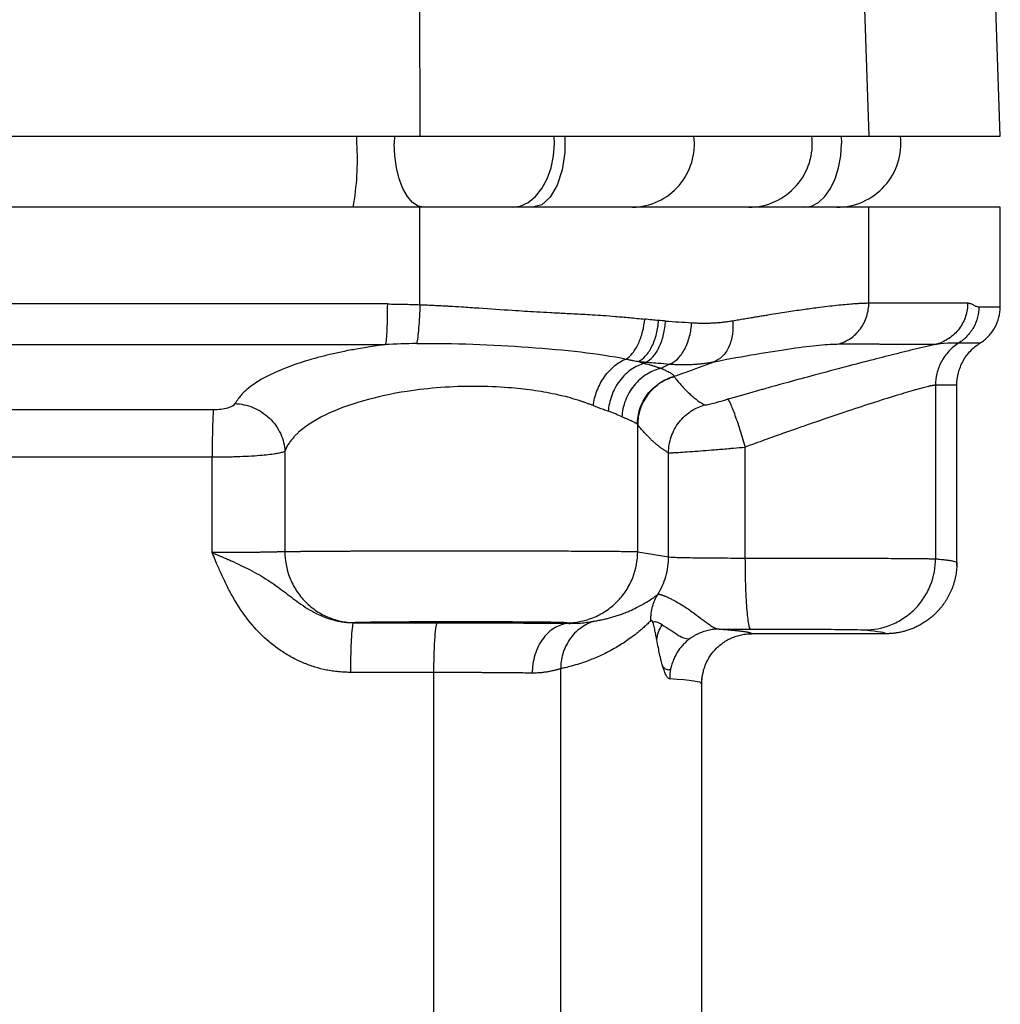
# Model space of a CAD drawing. Header units: millimetres. Extents: x 400 to 1688, y 100 to 1259.
# Tile 15 of 59: x 529 to 598, y 657 to 726. Entities that reach past the tile are written whole.
import ezdxf

# ---------------------------------------------------------------- set-up
doc = ezdxf.new("R2010")
doc.units = ezdxf.units.MM

msp = doc.modelspace()

# ---------------------------------------------------------------- linework, layer by layer
at = {"color": 7, "linetype": 'Continuous', "lineweight": 25}
for p, q in [((556.74, 727.691), (556.763, 718.053)), ((588.02, 727.717), (588.348, 718.053)), ((597.602, 718.053), (597.261, 727.808)), ((500.44, 718.053), (556.763, 718.053)), ((556.763, 718.053), (588.348, 718.053)), ((588.348, 718.053), (597.602, 718.053)), ((556.763, 713.053), (500.44, 713.053)), ((556.763, 706.203), (556.763, 713.053)), ((588.348, 713.053), (556.763, 713.053)), ((588.348, 706.324), (588.348, 713.053)), ((597.602, 713.053), (588.348, 713.053)), ((597.602, 706.051), (597.602, 713.053)), ((593.044, 700.542), (593.044, 688.324)), ((594.545, 688.052), (594.545, 700.554)), ((572.085, 688.825), (572.085, 697.761)), ((579.637, 696.18), (579.637, 688.38)), ((542.146, 688.758), (542.146, 695.488)), ((547.258, 695.905), (547.258, 688.832)), ((574.258, 688.463), (574.258, 695.784)), ((572.085, 688.825), (574.258, 688.463)), ((594.538, 688.06), (594.545, 688.053)), ((594.54, 687.856), (594.545, 688.06)), ((567.092, 683.825), (567.347, 683.782)), ((589.545, 683.053), (580.102, 683.053)), ((557.748, 601.479), (557.747, 680.324)), ((566.671, 601.478), (566.671, 680.592)), ((576.502, 679.582), (576.602, 679.553)), ((576.602, 645.366), (576.602, 679.553))]:
    msp.add_line(p, q, dxfattribs=at)
at = {"color": 8, "linetype": 'Continuous', "lineweight": 25}
for p, q in [((552.335, 717.553), (552.333, 718.053)), ((554.969, 718.053), (554.956, 717.553)), ((566.226, 717.553), (566.207, 718.053)), ((586.404, 718.053), (586.42, 717.553)), ((567.347, 683.782), (567.644, 683.79))]:
    msp.add_line(p, q, dxfattribs=at)
at = {"color": 8, "linetype": 'Continuous', "lineweight": 25, "flags": 128}
for points in [[(566.968, 718.053), (566.959, 716.913), (566.775, 715.684), (566.421, 714.606), (565.926, 713.768), (565.331, 713.235), (564.683, 713.053)], [(580.815, 700.224), (579.727, 699.918), (578.452, 699.555), (578.424, 699.547), (578.417, 699.545), (578.414, 699.545), (578.414, 699.544), (578.414, 699.544)]]:
    msp.add_lwpolyline(points, dxfattribs=at)
at = {"color": 7, "linetype": 'Continuous', "lineweight": 25, "flags": 128}
for points in [[(557.047, 713.053), (556.639, 713.14), (556.247, 713.396), (555.885, 713.812), (555.568, 714.371), (555.308, 715.053), (555.115, 715.831), (554.996, 716.675), (554.956, 717.553)], [(563.245, 713.053), (563.826, 713.14), (564.386, 713.396), (564.901, 713.812), (565.353, 714.371), (565.723, 715.053), (565.999, 715.831), (566.168, 716.675), (566.226, 717.553)], [(583.802, 713.053), (584.313, 713.14), (584.804, 713.396), (585.256, 713.812), (585.653, 714.371), (585.979, 715.053), (586.221, 715.831), (586.37, 716.675), (586.42, 717.553)]]:
    msp.add_lwpolyline(points, dxfattribs=at)
at = {"color": 8, "linetype": 'Continuous', "lineweight": 25}
for centre, radius, start, end in [((571.632, 717.496), 4.444, 271.19329, 7.19575), ((579.888, 717.539), 4.486, 270.28855, 6.58228)]:
    msp.add_arc(centre, radius, start, end, dxfattribs=at)
at = {"color": 7, "linetype": 'Continuous', "lineweight": 25}
for centre, radius, start, end in [((586.102, 717.553), 4.5, 270, 6.37937), ((533.267, 716.432), 19.1, 349.8103, 3.36462)]:
    msp.add_arc(centre, radius, start, end, dxfattribs=at)
for points in [[(554.471, 706.253), (537.248, 706.253), (519.956, 706.253), (502.733, 706.253)], [(596.086, 706.055), (597.096, 706.054), (597.602, 706.053), (597.602, 706.053)], [(573.558, 705.088), (573.236, 705.117), (572.912, 705.15), (572.589, 705.189)], [(574.039, 705.051), (574.666, 705.012), (575.28, 704.974), (575.878, 704.935)], [(502.866, 703.392), (519.999, 703.391), (537.205, 703.391), (554.337, 703.392)], [(556.542, 703.468), (555.792, 703.454), (555.056, 703.431), (554.337, 703.392)], [(594.682, 703.51), (595.687, 703.509), (596.191, 703.508), (596.191, 703.508)], [(572.549, 702.074), (572.587, 702.103), (572.626, 702.132), (572.664, 702.161)], [(574.336, 702.024), (574.146, 701.923), (573.955, 701.821), (573.764, 701.721)], [(594.545, 700.54), (594.546, 700.54), (594.044, 700.541), (593.044, 700.542)], [(570.974, 698.322), (570.7, 698.449), (570.378, 698.575), (570.012, 698.701)], [(572.085, 697.761), (572.079, 697.77), (572.073, 697.778), (572.064, 697.786)], [(515.058, 695.488), (524.084, 695.488), (533.12, 695.488), (542.146, 695.488)], [(552.111, 683.828), (552.143, 683.829), (552.171, 683.831), (552.196, 683.832)], [(573.432, 682.618), (573.471, 682.981), (573.6, 683.351), (573.809, 683.688)], [(577.814, 683.381), (578.544, 683.38), (579.287, 683.38), (580.023, 683.381)], [(588.067, 683.322), (589.053, 683.232), (589.547, 683.143), (589.545, 683.053)], [(557.747, 680.324), (555.799, 680.326), (553.85, 680.327), (551.899, 680.328)], [(574.405, 680.556), (574.365, 680.35), (574.341, 680.127), (574.339, 679.882)], [(576.602, 679.553), (576.601, 679.663), (575.845, 679.772), (574.34, 679.882)]]:
    msp.add_open_spline(points, degree=3, dxfattribs=at)
for points, knots in [([(554.471, 706.253), (554.471, 705.957), (554.468, 705.646), (554.456, 705.039), (554.446, 704.743), (554.422, 704.215), (554.407, 703.984), (554.373, 703.617), (554.355, 703.481), (554.337, 703.392)], [0, 0, 0, 0, 0.25, 0.25, 0.5, 0.5, 0.75, 0.75, 1, 1, 1, 1]), ([(554.471, 706.253), (554.853, 706.248), (555.618, 706.239), (556.381, 706.215), (556.763, 706.203)], [0, 0, 0, 0, 0.500042, 1, 1, 1, 1]), ([(556.763, 706.203), (556.753, 705.926), (556.74, 705.64), (556.709, 705.08), (556.69, 704.808), (556.65, 704.314), (556.628, 704.093), (556.584, 703.725), (556.563, 703.577), (556.542, 703.468)], [0, 0, 0, 0, 0.25, 0.25, 0.5, 0.5, 0.75, 0.75, 1, 1, 1, 1]), ([(556.763, 706.203), (556.937, 706.195), (557.268, 706.181), (557.738, 706.161), (558.155, 706.141), (558.52, 706.123), (559.023, 706.096), (559.819, 706.045), (561.297, 705.944), (563.071, 705.823), (564.737, 705.719), (565.965, 705.651), (567.048, 705.596), (568.031, 705.545), (568.927, 705.499), (569.697, 705.447), (570.571, 705.378), (571.553, 705.291), (572.23, 705.224), (572.589, 705.189)], [0, 0, 0, 0, 0.031197, 0.059294, 0.084291, 0.106188, 0.124986, 0.17482, 0.249976, 0.393475, 0.499919, 0.560354, 0.624951, 0.706283, 0.750001, 0.800243, 0.858655, 0.925239, 1, 1, 1, 1]), ([(578.77, 705.074), (578.911, 705.098), (579.188, 705.145), (579.589, 705.213), (579.972, 705.277), (580.337, 705.338), (580.683, 705.396), (581.013, 705.45), (581.658, 705.555), (582.582, 705.701), (583.718, 705.869), (584.917, 706.033), (586.121, 706.176), (586.993, 706.256), (587.527, 706.292), (587.821, 706.308), (588.1, 706.319), (588.265, 706.322), (588.348, 706.324)], [0, 0, 0, 0, 0.030387, 0.059863, 0.088428, 0.116084, 0.142829, 0.168663, 0.193588, 0.297199, 0.399349, 0.500057, 0.649849, 0.800399, 0.84776, 0.896813, 0.947559, 1, 1, 1, 1]), ([(586.226, 703.437), (586.507, 703.519), (586.79, 703.649), (587.316, 704.011), (587.557, 704.242), (587.952, 704.777), (588.104, 705.079), (588.302, 705.701), (588.348, 706.021), (588.348, 706.324)], [0, 0, 0, 0, 0.25, 0.25, 0.5, 0.5, 0.75, 0.75, 1, 1, 1, 1]), ([(588.348, 706.324), (588.493, 706.324), (588.778, 706.324), (589.189, 706.324), (589.581, 706.324), (589.955, 706.325), (590.31, 706.325), (590.649, 706.325), (590.971, 706.325), (591.278, 706.325), (591.569, 706.325), (591.845, 706.325), (592.107, 706.325), (592.355, 706.325), (592.591, 706.325), (592.813, 706.325), (593.024, 706.325), (593.222, 706.325), (593.41, 706.325), (593.587, 706.325), (593.753, 706.325), (593.91, 706.325), (594.057, 706.325), (594.195, 706.325), (594.324, 706.325), (594.445, 706.325), (594.558, 706.325), (594.663, 706.324), (594.761, 706.324), (594.851, 706.324), (594.935, 706.324), (595.012, 706.324), (595.082, 706.324), (595.147, 706.323), (595.205, 706.323), (595.258, 706.323), (595.291, 706.323), (595.306, 706.323)], [0, 0, 0, 0, 0.047074, 0.093059, 0.137956, 0.181765, 0.224485, 0.266117, 0.306661, 0.346116, 0.384483, 0.421761, 0.457951, 0.493053, 0.527066, 0.559991, 0.591828, 0.622576, 0.652236, 0.680807, 0.70829, 0.734685, 0.759991, 0.784209, 0.807339, 0.82938, 0.850333, 0.870197, 0.888973, 0.906661, 0.92326, 0.938771, 0.953194, 0.966528, 0.978774, 0.989931, 1, 1, 1, 1]), ([(595.306, 706.323), (595.306, 706.021), (595.261, 705.704), (595.061, 705.084), (594.906, 704.781), (594.506, 704.246), (594.26, 704.013), (593.722, 703.649), (593.432, 703.518), (593.144, 703.435)], [0, 0, 0, 0, 0.25, 0.25, 0.5, 0.5, 0.75, 0.75, 1, 1, 1, 1]), ([(596.086, 706.055), (596.086, 705.812), (596.057, 705.562), (595.932, 705.069), (595.837, 704.826), (595.587, 704.374), (595.433, 704.164), (595.083, 703.797), (594.887, 703.639), (594.682, 703.51)], [0, 0, 0, 0, 0.25, 0.25, 0.5, 0.5, 0.75, 0.75, 1, 1, 1, 1]), ([(595.306, 706.323), (595.322, 706.32), (595.354, 706.313), (595.404, 706.305), (595.458, 706.294), (595.534, 706.271), (595.621, 706.233), (595.724, 706.176), (595.817, 706.127), (595.906, 706.088), (595.993, 706.068), (596.052, 706.06), (596.086, 706.055)], [0, 0, 0, 0, 0.055929, 0.111856, 0.176897, 0.250003, 0.385043, 0.5, 0.641462, 0.750002, 0.854154, 1, 1, 1, 1]), ([(596.191, 703.508), (596.397, 703.637), (596.593, 703.795), (596.945, 704.162), (597.1, 704.372), (597.351, 704.824), (597.447, 705.067), (597.572, 705.56), (597.602, 705.81), (597.602, 706.053)], [0, 0, 0, 0, 0.25, 0.25, 0.5, 0.5, 0.75, 0.75, 1, 1, 1, 1]), ([(571.276, 702.379), (571.427, 702.474), (571.582, 702.615), (571.877, 702.983), (572.016, 703.21), (572.257, 703.726), (572.358, 704.013), (572.51, 704.602), (572.561, 704.902), (572.589, 705.189)], [0, 0, 0, 0, 0.25, 0.25, 0.5, 0.5, 0.75, 0.75, 1, 1, 1, 1]), ([(572.144, 702.204), (572.31, 702.284), (572.482, 702.413), (572.808, 702.774), (572.962, 703.006), (573.225, 703.542), (573.333, 703.844), (573.489, 704.467), (573.537, 704.785), (573.558, 705.088)], [0, 0, 0, 0, 0.25, 0.25, 0.5, 0.5, 0.75, 0.75, 1, 1, 1, 1]), ([(572.664, 702.161), (572.831, 702.24), (573.003, 702.368), (573.328, 702.729), (573.48, 702.96), (573.736, 703.496), (573.84, 703.8), (573.984, 704.426), (574.025, 704.747), (574.039, 705.051)], [0, 0, 0, 0, 0.25, 0.25, 0.5, 0.5, 0.75, 0.75, 1, 1, 1, 1]), ([(574.039, 705.051), (573.999, 705.054), (573.919, 705.06), (573.759, 705.072), (573.638, 705.082), (573.558, 705.088)], [0, 0, 0, 0, 0.250012, 0.500013, 1, 1, 1, 1]), ([(574.336, 702.024), (574.524, 702.097), (574.718, 702.221), (575.085, 702.579), (575.256, 702.812), (575.544, 703.356), (575.66, 703.665), (575.82, 704.301), (575.864, 704.627), (575.878, 704.935)], [0, 0, 0, 0, 0.25, 0.25, 0.5, 0.5, 0.75, 0.75, 1, 1, 1, 1]), ([(575.878, 704.935), (575.991, 704.929), (576.215, 704.915), (576.547, 704.906), (576.876, 704.905), (577.201, 704.912), (577.523, 704.927), (577.84, 704.951), (578.154, 704.983), (578.465, 705.023), (578.668, 705.057), (578.77, 705.074)], [0, 0, 0, 0, 0.1113998, 0.2226277, 0.3337262, 0.4447382, 0.5557064, 0.6666738, 0.7776833, 0.8887778, 1, 1, 1, 1]), ([(578.77, 705.074), (578.8, 704.769), (578.798, 704.446), (578.711, 703.816), (578.626, 703.509), (578.381, 702.971), (578.222, 702.74), (577.861, 702.385), (577.66, 702.261), (577.458, 702.188)], [0, 0, 0, 0, 0.25, 0.25, 0.5, 0.5, 0.75, 0.75, 1, 1, 1, 1]), ([(554.337, 703.392), (554.293, 703.386), (554.182, 703.371), (553.871, 703.329), (553.419, 703.265), (552.853, 703.177), (552.158, 703.057), (551.342, 702.9), (550.124, 702.631), (548.706, 702.249), (547.211, 701.731), (545.945, 701.158), (545.052, 700.618), (544.519, 700.194), (544.222, 699.897), (544.073, 699.712), (543.919, 699.492), (543.831, 699.353), (543.761, 699.242)], [0, 0, 0, 0, 0.0080308, 0.0200607, 0.0561074, 0.0905599, 0.1250146, 0.1879025, 0.2500195, 0.3731931, 0.4998876, 0.6247538, 0.7499059, 0.8316157, 0.8749629, 0.9214505, 0.9374362, 1, 1, 1, 1]), ([(556.542, 703.468), (557.832, 703.492), (559.156, 703.472), (561.809, 703.377), (563.135, 703.304), (565.695, 703.121), (566.925, 703.012), (569.227, 702.742), (570.297, 702.58), (571.276, 702.379)], [0, 0, 0, 0, 0.25, 0.25, 0.5, 0.5, 0.75, 0.75, 1, 1, 1, 1]), ([(577.458, 702.188), (579.584, 702.594), (581.431, 702.908), (583.656, 703.224), (584.307, 703.304), (585.415, 703.411), (585.872, 703.437), (586.226, 703.437)], [0, 0, 0, 0, 0.5, 0.5, 0.75, 0.75, 1, 1, 1, 1]), ([(593.144, 703.435), (593.105, 703.426), (592.995, 703.4), (592.639, 703.317), (592.041, 703.176), (591.203, 702.973), (590.099, 702.699), (588.64, 702.33), (586.691, 701.824), (584.67, 701.286), (582.767, 700.767), (581.528, 700.425), (580.907, 700.25), (580.815, 700.224)], [0, 0, 0, 0, 0.013938, 0.039729, 0.126852, 0.211395, 0.291017, 0.432715, 0.581892, 0.744492, 0.872912, 0.981179, 1, 1, 1, 1]), ([(586.226, 703.437), (586.366, 703.437), (586.643, 703.437), (587.043, 703.437), (587.428, 703.437), (587.797, 703.437), (588.15, 703.437), (588.489, 703.437), (588.813, 703.437), (589.124, 703.436), (589.421, 703.436), (589.705, 703.436), (589.976, 703.436), (590.235, 703.436), (590.483, 703.436), (590.719, 703.436), (590.944, 703.436), (591.159, 703.436), (591.363, 703.436), (591.558, 703.436), (591.743, 703.435), (591.918, 703.435), (592.085, 703.435), (592.244, 703.435), (592.394, 703.435), (592.537, 703.435), (592.672, 703.435), (592.8, 703.435), (592.921, 703.435), (593.035, 703.435), (593.108, 703.435), (593.144, 703.435)], [0, 0, 0, 0, 0.0458537, 0.0908968, 0.1351289, 0.1785498, 0.2211592, 0.2629569, 0.3039427, 0.3441164, 0.3834778, 0.4220267, 0.459763, 0.4966866, 0.5327974, 0.5680952, 0.60258, 0.6362517, 0.6691102, 0.7011556, 0.7323879, 0.7628072, 0.7924134, 0.8212067, 0.8491871, 0.8763546, 0.9027093, 0.9282511, 0.9529802, 0.9768965, 1, 1, 1, 1]), ([(594.682, 703.51), (594.426, 703.35), (594.187, 703.152), (593.77, 702.702), (593.592, 702.449), (593.31, 701.917), (593.207, 701.638), (593.074, 701.082), (593.044, 700.805), (593.044, 700.542)], [0, 0, 0, 0, 0.25, 0.25, 0.5, 0.5, 0.75, 0.75, 1, 1, 1, 1]), ([(593.144, 703.435), (593.496, 703.498), (593.822, 703.513), (594.356, 703.518), (594.561, 703.51), (594.682, 703.51)], [0, 0, 0, 0, 0.5, 0.5, 1, 1, 1, 1]), ([(594.545, 700.54), (594.545, 700.823), (594.58, 701.115), (594.727, 701.69), (594.838, 701.973), (595.131, 702.501), (595.312, 702.745), (595.722, 703.174), (595.951, 703.358), (596.191, 703.508)], [0, 0, 0, 0, 0.25, 0.25, 0.5, 0.5, 0.75, 0.75, 1, 1, 1, 1]), ([(568.952, 699.1), (569, 699.437), (569.088, 699.792), (569.356, 700.488), (569.535, 700.828), (569.963, 701.436), (570.212, 701.703), (570.736, 702.124), (571.01, 702.279), (571.276, 702.379)], [0, 0, 0, 0, 0.25, 0.25, 0.5, 0.5, 0.75, 0.75, 1, 1, 1, 1]), ([(572.549, 702.074), (572.248, 701.994), (571.935, 701.852), (571.341, 701.441), (571.06, 701.171), (570.586, 700.54), (570.393, 700.181), (570.121, 699.44), (570.042, 699.06), (570.012, 698.701)], [0, 0, 0, 0, 0.25, 0.25, 0.5, 0.5, 0.75, 0.75, 1, 1, 1, 1]), ([(573.764, 701.721), (573.428, 701.651), (573.078, 701.518), (572.414, 701.115), (572.101, 700.845), (571.576, 700.205), (571.366, 699.837), (571.076, 699.079), (570.997, 698.689), (570.974, 698.322)], [0, 0, 0, 0, 0.25, 0.25, 0.5, 0.5, 0.75, 0.75, 1, 1, 1, 1]), ([(571.276, 702.379), (571.368, 702.359), (571.54, 702.321), (571.775, 702.273), (571.973, 702.235), (572.091, 702.214), (572.144, 702.204)], [0, 0, 0, 0, 0.313424, 0.584039, 0.812659, 1, 1, 1, 1]), ([(572.144, 702.204), (572.214, 702.197), (572.387, 702.18), (572.56, 702.168), (572.664, 702.161)], [0, 0, 0, 0, 0.402112, 1, 1, 1, 1]), ([(572.144, 702.204), (572.188, 702.19), (572.278, 702.16), (572.413, 702.117), (572.503, 702.089), (572.549, 702.074)], [0, 0, 0, 0, 0.312167, 0.645469, 1, 1, 1, 1]), ([(572.549, 702.074), (572.662, 702.045), (572.856, 701.994), (573.07, 701.936), (573.209, 701.897), (573.298, 701.868), (573.395, 701.838), (573.489, 701.808), (573.582, 701.779), (573.674, 701.75), (573.734, 701.73), (573.764, 701.721)], [0, 0, 0, 0, 0.250123, 0.43212, 0.499945, 0.58368, 0.667245, 0.750649, 0.833902, 0.917016, 1, 1, 1, 1]), ([(572.664, 702.161), (572.755, 702.154), (573.036, 702.132), (573.598, 702.086), (574.058, 702.047), (574.336, 702.024)], [0, 0, 0, 0, 0.159518, 0.492913, 1, 1, 1, 1]), ([(573.764, 701.721), (573.819, 701.694), (573.919, 701.644), (574.047, 701.584), (574.176, 701.523), (574.302, 701.457), (574.426, 701.385), (574.523, 701.32), (574.589, 701.265), (574.622, 701.207), (574.631, 701.173), (574.636, 701.153)], [0, 0, 0, 0, 0.100647, 0.183965, 0.249937, 0.372501, 0.499986, 0.627929, 0.750034, 0.852433, 1, 1, 1, 1]), ([(574.336, 702.024), (574.454, 702.016), (574.691, 702), (575.044, 701.989), (575.396, 701.986), (575.745, 701.994), (576.093, 702.012), (576.439, 702.04), (576.782, 702.078), (577.122, 702.126), (577.346, 702.167), (577.458, 702.188)], [0, 0, 0, 0, 0.109398, 0.219218, 0.329456, 0.440117, 0.551209, 0.662738, 0.774712, 0.887135, 1, 1, 1, 1]), ([(574.636, 701.153), (574.898, 701.249), (575.843, 701.595), (576.78, 701.939), (577.458, 702.188)], [0, 0, 0, 0, 0.277149, 1, 1, 1, 1]), ([(572.064, 697.786), (572.066, 698.139), (572.122, 698.51), (572.363, 699.236), (572.547, 699.589), (573.024, 700.213), (573.316, 700.484), (573.953, 700.907), (574.297, 701.059), (574.636, 701.153)], [0, 0, 0, 0, 0.25, 0.25, 0.5, 0.5, 0.75, 0.75, 1, 1, 1, 1]), ([(574.659, 701.127), (574.319, 701.033), (573.975, 700.882), (573.337, 700.459), (573.045, 700.189), (572.567, 699.564), (572.382, 699.211), (572.142, 698.485), (572.086, 698.114), (572.085, 697.761)], [0, 0, 0, 0, 0.25, 0.25, 0.5, 0.5, 0.75, 0.75, 1, 1, 1, 1]), ([(574.659, 701.127), (574.655, 701.132), (574.646, 701.141), (574.639, 701.15), (574.636, 701.153)], [0, 0, 0, 0, 0.583141, 1, 1, 1, 1]), ([(574.659, 701.127), (574.701, 701.074), (574.86, 700.871), (575.214, 700.451), (575.616, 700.036), (575.99, 699.706), (576.259, 699.494), (576.529, 699.305), (576.709, 699.2), (576.799, 699.148)], [0, 0, 0, 0, 0.058987, 0.225541, 0.499646, 0.624738, 0.749827, 0.874915, 1, 1, 1, 1]), ([(568.952, 699.1), (568.874, 699.131), (568.722, 699.191), (568.493, 699.275), (568.276, 699.352), (568.072, 699.422), (567.881, 699.484), (567.534, 699.59), (567.01, 699.734), (566.025, 699.964), (564.709, 700.196), (562.827, 700.401), (560.647, 700.486), (558.214, 700.398), (555.498, 700.096), (552.597, 699.467), (550.413, 698.644), (549.022, 697.856), (548.407, 697.391), (548.049, 697.053), (547.872, 696.867), (547.696, 696.659), (547.529, 696.428), (547.375, 696.174), (547.298, 695.997), (547.258, 695.905)], [0, 0, 0, 0, 0.012585, 0.024299, 0.035144, 0.045118, 0.054224, 0.06246, 0.094018, 0.124918, 0.187962, 0.249735, 0.33257, 0.415857, 0.500046, 0.619657, 0.750022, 0.809553, 0.875027, 0.890933, 0.908808, 0.928652, 0.950465, 0.974248, 1, 1, 1, 1]), ([(593.044, 700.542), (593.032, 700.541), (593.008, 700.538), (592.962, 700.532), (592.908, 700.525), (592.849, 700.515), (592.783, 700.503), (592.713, 700.49), (592.639, 700.474), (592.471, 700.436), (592.159, 700.356), (591.457, 700.163), (590.305, 699.82), (588.594, 699.282), (586.565, 698.614), (584.943, 698.064), (583.84, 697.681), (583.358, 697.512), (582.835, 697.328), (582.271, 697.128), (581.667, 696.913), (581.024, 696.683), (580.342, 696.437), (579.876, 696.267), (579.637, 696.18)], [0, 0, 0, 0, 0.017397, 0.034281, 0.050654, 0.066516, 0.081868, 0.096711, 0.111046, 0.124874, 0.186904, 0.249692, 0.37141, 0.499274, 0.618771, 0.749923, 0.774176, 0.80043, 0.828686, 0.858943, 0.891203, 0.925466, 0.961731, 1, 1, 1, 1]), ([(542.231, 698.826), (542.413, 698.826), (542.595, 698.837), (542.938, 698.878), (543.098, 698.908), (543.515, 699.022), (543.704, 699.13), (543.761, 699.242)], [0, 0, 0, 0, 0.25, 0.25, 0.5, 0.5, 1, 1, 1, 1]), ([(543.761, 699.242), (544.161, 699.229), (544.593, 699.145), (545.431, 698.804), (545.836, 698.547), (546.514, 697.9), (546.785, 697.513), (547.147, 696.707), (547.239, 696.292), (547.258, 695.905)], [0, 0, 0, 0, 0.25, 0.25, 0.5, 0.5, 0.75, 0.75, 1, 1, 1, 1]), ([(570.012, 698.701), (569.957, 698.72), (569.847, 698.758), (569.676, 698.82), (569.501, 698.885), (569.322, 698.953), (569.14, 699.024), (569.015, 699.075), (568.952, 699.1)], [0, 0, 0, 0, 0.16886, 0.336806, 0.503866, 0.670067, 0.835436, 1, 1, 1, 1]), ([(574.258, 695.784), (574.259, 696.15), (574.318, 696.533), (574.568, 697.27), (574.758, 697.623), (575.237, 698.239), (575.526, 698.502), (576.146, 698.91), (576.476, 699.056), (576.799, 699.148)], [0, 0, 0, 0, 0.25, 0.25, 0.5, 0.5, 0.75, 0.75, 1, 1, 1, 1]), ([(576.799, 699.148), (576.81, 699.142), (576.861, 699.148), (577.036, 699.182), (577.16, 699.21), (577.461, 699.284), (577.637, 699.33), (578.015, 699.432), (578.215, 699.488), (578.413, 699.545)], [0, 0, 0, 0, 0.25, 0.25, 0.5, 0.5, 0.75, 0.75, 1, 1, 1, 1]), ([(578.413, 699.545), (578.447, 699.537), (578.504, 699.458), (578.665, 699.121), (578.769, 698.863), (579.007, 698.209), (579.14, 697.815), (579.399, 696.996), (579.525, 696.573), (579.637, 696.18)], [0, 0, 0, 0, 0.25, 0.25, 0.5, 0.5, 0.75, 0.75, 1, 1, 1, 1]), ([(514.972, 698.826), (515.618, 698.826), (516.908, 698.826), (518.846, 698.826), (520.785, 698.826), (522.726, 698.826), (524.669, 698.826), (526.614, 698.826), (528.56, 698.826), (530.509, 698.826), (532.458, 698.826), (534.41, 698.826), (536.363, 698.826), (538.318, 698.826), (540.274, 698.826), (541.579, 698.826), (542.231, 698.826)], [0, 0, 0, 0, 0.071019, 0.142101, 0.213245, 0.284453, 0.355722, 0.427055, 0.498451, 0.56991, 0.641433, 0.713019, 0.784669, 0.856382, 0.928159, 1, 1, 1, 1]), ([(542.231, 698.826), (542.22, 698.722), (542.208, 698.563), (542.187, 698.135), (542.177, 697.865), (542.162, 697.249), (542.156, 696.904), (542.148, 696.196), (542.146, 695.833), (542.146, 695.488)], [0, 0, 0, 0, 0.25, 0.25, 0.5, 0.5, 0.75, 0.75, 1, 1, 1, 1]), ([(572.064, 697.786), (572.054, 697.795), (572.035, 697.813), (571.994, 697.841), (571.947, 697.869), (571.894, 697.898), (571.836, 697.928), (571.774, 697.958), (571.683, 698.001), (571.555, 698.06), (571.378, 698.139), (571.187, 698.225), (571.044, 698.29), (570.974, 698.322)], [0, 0, 0, 0, 0.079437, 0.156075, 0.229917, 0.300963, 0.369216, 0.434679, 0.497355, 0.629062, 0.756712, 0.880343, 1, 1, 1, 1]), ([(574.258, 695.784), (574.199, 695.817), (574.08, 695.885), (573.901, 696.001), (573.722, 696.127), (573.542, 696.264), (573.362, 696.412), (573.181, 696.571), (573, 696.742), (572.818, 696.923), (572.635, 697.116), (572.452, 697.319), (572.269, 697.534), (572.146, 697.685), (572.085, 697.761)], [0, 0, 0, 0, 0.081886, 0.164033, 0.24644, 0.32911, 0.412043, 0.49524, 0.578701, 0.662427, 0.746419, 0.830678, 0.915205, 1, 1, 1, 1]), ([(574.258, 695.784), (574.263, 695.783), (574.273, 695.783), (574.3, 695.782), (574.336, 695.783), (574.382, 695.784), (574.435, 695.785), (574.497, 695.788), (574.566, 695.791), (574.641, 695.795), (574.832, 695.805), (575.221, 695.829), (575.896, 695.878), (576.67, 695.935), (577.364, 695.989), (577.978, 696.039), (578.429, 696.077), (578.988, 696.125), (579.369, 696.157), (579.637, 696.18)], [0, 0, 0, 0, 0.028498, 0.056596, 0.084294, 0.111593, 0.138492, 0.164992, 0.191093, 0.216795, 0.242099, 0.367267, 0.499438, 0.613993, 0.725742, 0.787845, 0.856873, 0.898962, 1, 1, 1, 1]), ([(542.146, 695.488), (542.223, 695.489), (542.376, 695.49), (542.603, 695.492), (542.826, 695.494), (543.044, 695.497), (543.258, 695.501), (543.466, 695.506), (543.668, 695.512), (544.092, 695.525), (544.733, 695.553), (545.483, 695.603), (546.113, 695.663), (546.497, 695.714), (546.736, 695.755), (546.884, 695.784), (547.031, 695.819), (547.168, 695.86), (547.227, 695.889), (547.258, 695.905)], [0, 0, 0, 0, 0.031881, 0.063256, 0.094125, 0.12449, 0.154349, 0.183704, 0.212556, 0.240903, 0.367168, 0.499439, 0.613865, 0.73028, 0.767985, 0.813812, 0.867757, 0.929821, 1, 1, 1, 1]), ([(547.258, 688.832), (547.246, 688.83), (547.22, 688.828), (547.17, 688.824), (547.112, 688.82), (547.043, 688.817), (546.965, 688.813), (546.878, 688.81), (546.783, 688.806), (546.678, 688.803), (546.565, 688.8), (546.443, 688.796), (546.314, 688.793), (546.176, 688.79), (546.031, 688.788), (545.879, 688.785), (545.72, 688.782), (545.554, 688.78), (545.382, 688.778), (545.109, 688.775), (544.56, 688.768), (543.865, 688.763), (543.187, 688.76), (542.763, 688.759), (542.425, 688.758), (542.229, 688.758), (542.146, 688.758)], [0, 0, 0, 0, 0.03068, 0.061362, 0.092038, 0.122703, 0.153361, 0.184012, 0.214659, 0.245304, 0.275948, 0.306592, 0.337237, 0.367883, 0.398528, 0.429173, 0.459817, 0.490461, 0.521106, 0.55175, 0.631182, 0.788604, 0.859798, 0.918765, 0.9655, 1, 1, 1, 1]), ([(542.146, 688.758), (542.228, 688.724), (542.383, 688.658), (542.604, 688.564), (542.8, 688.479), (542.971, 688.406), (543.118, 688.342), (543.24, 688.289), (543.338, 688.247), (543.41, 688.215), (543.459, 688.194), (543.714, 688.081), (544.157, 687.876), (545.035, 687.442), (546.001, 686.886), (547.065, 686.139), (548.092, 685.319), (549.075, 684.665), (549.955, 684.248), (550.523, 684.053), (550.993, 683.94), (551.345, 683.878), (551.72, 683.836), (551.979, 683.831), (552.111, 683.828)], [0, 0, 0, 0, 0.022628, 0.043022, 0.061177, 0.077086, 0.090741, 0.102133, 0.111252, 0.118091, 0.122645, 0.124907, 0.190293, 0.249786, 0.385981, 0.499397, 0.62316, 0.749477, 0.810547, 0.874975, 0.903556, 0.934052, 0.966276, 1, 1, 1, 1]), ([(551.899, 680.328), (551.779, 680.333), (551.493, 680.344), (551.061, 680.372), (550.61, 680.422), (550.05, 680.519), (549.357, 680.7), (548.534, 681.001), (547.721, 681.39), (546.739, 681.991), (545.645, 682.883), (544.523, 684.156), (543.811, 685.253), (543.378, 686.04), (543.103, 686.569), (542.797, 687.223), (542.535, 687.827), (542.322, 688.336), (542.217, 688.587), (542.146, 688.758)], [0, 0, 0, 0, 0.026151, 0.062487, 0.0943, 0.124878, 0.186374, 0.249846, 0.315565, 0.382259, 0.500195, 0.621135, 0.750211, 0.783778, 0.81662, 0.879916, 0.940713, 0.959744, 1, 1, 1, 1]), ([(547.258, 688.832), (547.276, 688.832), (547.312, 688.833), (547.375, 688.835), (547.446, 688.837), (547.523, 688.838), (547.607, 688.84), (547.697, 688.841), (547.793, 688.843), (547.894, 688.844), (548.001, 688.846), (548.112, 688.847), (548.229, 688.848), (548.349, 688.85), (548.474, 688.851), (548.602, 688.852), (548.734, 688.854), (548.869, 688.855), (549.007, 688.856), (549.148, 688.857), (549.291, 688.858), (549.436, 688.859), (549.583, 688.861), (549.731, 688.862), (549.881, 688.863), (550.032, 688.864), (550.184, 688.865), (550.337, 688.866), (550.49, 688.866), (550.643, 688.867), (550.797, 688.868), (550.95, 688.869), (551.103, 688.87), (551.256, 688.871), (551.408, 688.871), (551.559, 688.872), (551.709, 688.873), (551.859, 688.873), (552.007, 688.874), (552.153, 688.875), (552.298, 688.875), (552.951, 688.878), (554.19, 688.881), (556.125, 688.885), (558.173, 688.887), (560.254, 688.887), (562.294, 688.886), (564.228, 688.883), (566.017, 688.879), (567.186, 688.874), (567.853, 688.871), (568.11, 688.87), (568.374, 688.869), (568.645, 688.867), (568.921, 688.866), (569.199, 688.864), (569.479, 688.862), (569.758, 688.86), (570.034, 688.858), (570.304, 688.855), (570.566, 688.853), (570.818, 688.85), (571.057, 688.848), (571.279, 688.845), (571.482, 688.842), (571.662, 688.839), (571.817, 688.835), (571.942, 688.832), (572.037, 688.828), (572.069, 688.826), (572.085, 688.825)], [0, 0, 0, 0, 0.008898, 0.01769, 0.026378, 0.03496, 0.043438, 0.05181, 0.060078, 0.06824, 0.076297, 0.08425, 0.092097, 0.099839, 0.107477, 0.115009, 0.122436, 0.129758, 0.136976, 0.144088, 0.151095, 0.157997, 0.164794, 0.171486, 0.178073, 0.184555, 0.190932, 0.197204, 0.203371, 0.209433, 0.21539, 0.221242, 0.226989, 0.23263, 0.238167, 0.243599, 0.248926, 0.254147, 0.259264, 0.264276, 0.269182, 0.273984, 0.329793, 0.386088, 0.442869, 0.500138, 0.555851, 0.610836, 0.665091, 0.718618, 0.727528, 0.736982, 0.746979, 0.757519, 0.768602, 0.780227, 0.792396, 0.805108, 0.818363, 0.832161, 0.846501, 0.861385, 0.876812, 0.892781, 0.909294, 0.926349, 0.943948, 0.962089, 0.980773, 1, 1, 1, 1]), ([(547.258, 688.832), (547.259, 688.243), (547.366, 687.607), (547.728, 686.685), (547.881, 686.383), (548.25, 685.812), (548.466, 685.542), (548.948, 685.054), (549.214, 684.836), (549.778, 684.462), (550.076, 684.307), (550.987, 683.941), (551.614, 683.833), (552.196, 683.832)], [0, 0, 0, 0, 0.25, 0.25, 0.375, 0.375, 0.5, 0.5, 0.625, 0.625, 0.75, 0.75, 1, 1, 1, 1]), ([(567.092, 683.825), (567.68, 683.825), (568.315, 683.933), (569.236, 684.299), (569.538, 684.454), (570.109, 684.828), (570.378, 685.046), (570.865, 685.534), (571.083, 685.804), (571.457, 686.375), (571.612, 686.677), (571.977, 687.6), (572.084, 688.236), (572.085, 688.825)], [0, 0, 0, 0, 0.25, 0.25, 0.375, 0.375, 0.5, 0.5, 0.625, 0.625, 0.75, 0.75, 1, 1, 1, 1]), ([(573.504, 685.823), (573.749, 686.217), (573.938, 686.645), (574.193, 687.536), (574.258, 687.999), (574.258, 688.463)], [0, 0, 0, 0, 0.5, 0.5, 1, 1, 1, 1]), ([(574.258, 688.463), (574.293, 688.451), (574.462, 688.44), (575.041, 688.419), (575.452, 688.409), (576.451, 688.394), (577.039, 688.388), (578.301, 688.381), (578.974, 688.38), (579.637, 688.38)], [0, 0, 0, 0, 0.25, 0.25, 0.5, 0.5, 0.75, 0.75, 1, 1, 1, 1]), ([(579.637, 688.38), (579.637, 687.793), (579.646, 687.159), (579.675, 686.24), (579.687, 685.939), (579.716, 685.37), (579.733, 685.101), (579.77, 684.614), (579.791, 684.396), (579.835, 684.022), (579.858, 683.866), (579.929, 683.497), (579.978, 683.386), (580.023, 683.381)], [0, 0, 0, 0, 0.25, 0.25, 0.375, 0.375, 0.5, 0.5, 0.625, 0.625, 0.75, 0.75, 1, 1, 1, 1]), ([(579.637, 688.38), (579.759, 688.38), (580.004, 688.38), (580.375, 688.38), (580.751, 688.38), (581.131, 688.38), (581.515, 688.38), (581.903, 688.38), (582.295, 688.379), (582.689, 688.379), (583.086, 688.378), (583.485, 688.378), (583.885, 688.377), (584.286, 688.376), (584.688, 688.376), (585.089, 688.375), (585.489, 688.374), (585.887, 688.373), (586.284, 688.372), (586.677, 688.371), (587.066, 688.369), (587.451, 688.368), (588.388, 688.365), (589.796, 688.358), (591.109, 688.35), (591.953, 688.342), (592.411, 688.336), (592.708, 688.332), (592.88, 688.328), (592.985, 688.325), (593.026, 688.324), (593.044, 688.324)], [0, 0, 0, 0, 0.018897, 0.038033, 0.05741, 0.077026, 0.096882, 0.116979, 0.137315, 0.157892, 0.178708, 0.199764, 0.22106, 0.242597, 0.264373, 0.286389, 0.308645, 0.331141, 0.353877, 0.376853, 0.400069, 0.423525, 0.447221, 0.575394, 0.710166, 0.780126, 0.851744, 0.900219, 0.941087, 0.974348, 1, 1, 1, 1]), ([(588.067, 683.322), (588.654, 683.322), (589.286, 683.43), (590.205, 683.796), (590.505, 683.951), (591.074, 684.325), (591.343, 684.544), (591.829, 685.032), (592.046, 685.302), (592.418, 685.874), (592.573, 686.176), (592.937, 687.099), (593.044, 687.734), (593.044, 688.324)], [0, 0, 0, 0, 0.25, 0.25, 0.375, 0.375, 0.5, 0.5, 0.625, 0.625, 0.75, 0.75, 1, 1, 1, 1]), ([(594.545, 688.053), (594.545, 687.981), (594.543, 687.837), (594.528, 687.621), (594.505, 687.405), (594.472, 687.189), (594.43, 686.975), (594.378, 686.764), (594.317, 686.555), (594.248, 686.349), (594.17, 686.148), (594.084, 685.951), (593.99, 685.759), (593.889, 685.573), (593.781, 685.393), (593.667, 685.22), (593.547, 685.053), (593.422, 684.893), (593.292, 684.741), (593.159, 684.595), (593.022, 684.458), (592.882, 684.328), (592.74, 684.205), (592.596, 684.09), (592.451, 683.983), (592.305, 683.882), (592.159, 683.789), (592.013, 683.703), (591.867, 683.624), (591.723, 683.551), (591.579, 683.485), (591.438, 683.424), (591.298, 683.37), (591.161, 683.32), (591.025, 683.277), (590.893, 683.238), (590.763, 683.203), (590.636, 683.173), (590.513, 683.147), (590.392, 683.125), (590.274, 683.106), (590.16, 683.091), (590.05, 683.078), (589.942, 683.069), (589.838, 683.061), (589.738, 683.057), (589.64, 683.054), (589.577, 683.053), (589.545, 683.053)], [0, 0, 0, 0, 0.027493, 0.055102, 0.082797, 0.110543, 0.138307, 0.166057, 0.193757, 0.221375, 0.248878, 0.276232, 0.303406, 0.330369, 0.357091, 0.383543, 0.409699, 0.435532, 0.461019, 0.486137, 0.510866, 0.535187, 0.559084, 0.58254, 0.605544, 0.628083, 0.650147, 0.671728, 0.69282, 0.713417, 0.733515, 0.753111, 0.772205, 0.790796, 0.808885, 0.826473, 0.843564, 0.860159, 0.876264, 0.891883, 0.90702, 0.921681, 0.935873, 0.9496, 0.96287, 0.975689, 0.988063, 1, 1, 1, 1]), ([(569.058, 683.945), (569.156, 683.961), (569.355, 683.995), (569.652, 684.056), (569.956, 684.127), (570.263, 684.21), (570.575, 684.304), (570.889, 684.41), (571.206, 684.528), (571.585, 684.685), (572.048, 684.901), (572.566, 685.181), (573.013, 685.464), (573.317, 685.68), (573.46, 685.789), (573.504, 685.823)], [0, 0, 0, 0, 0.054544, 0.111352, 0.170425, 0.231763, 0.295365, 0.361233, 0.429366, 0.499764, 0.613331, 0.74987, 0.878573, 0.96195, 1, 1, 1, 1]), ([(573.013, 683.975), (573.005, 684.32), (573.049, 684.659), (573.223, 685.284), (573.351, 685.571), (573.504, 685.823)], [0, 0, 0, 0, 0.5, 0.5, 1, 1, 1, 1]), ([(573.504, 685.823), (573.512, 685.826), (573.527, 685.831), (573.561, 685.833), (573.602, 685.83), (573.65, 685.822), (573.706, 685.809), (573.769, 685.791), (573.839, 685.767), (573.915, 685.739), (573.997, 685.706), (574.086, 685.668), (574.18, 685.626), (574.28, 685.578), (574.386, 685.526), (574.496, 685.47), (574.8, 685.311), (575.338, 685.001), (576.048, 684.511), (576.65, 684.048), (577.035, 683.755), (577.282, 683.588), (577.426, 683.503), (577.563, 683.437), (577.694, 683.393), (577.774, 683.385), (577.814, 683.381)], [0, 0, 0, 0, 0.023556, 0.046908, 0.070082, 0.093102, 0.115994, 0.138785, 0.161499, 0.184164, 0.206805, 0.229448, 0.252118, 0.274842, 0.297647, 0.32056, 0.343606, 0.478577, 0.607904, 0.712092, 0.81629, 0.851865, 0.888141, 0.925017, 0.962357, 1, 1, 1, 1]), ([(551.899, 680.328), (551.899, 680.739), (551.904, 681.182), (551.925, 682.04), (551.941, 682.452), (551.983, 683.134), (552.007, 683.402), (552.059, 683.746), (552.086, 683.824), (552.111, 683.828)], [0, 0, 0, 0, 0.25, 0.25, 0.5, 0.5, 0.75, 0.75, 1, 1, 1, 1]), ([(552.111, 683.828), (552.778, 683.827), (554.1, 683.827), (556.067, 683.826), (557.367, 683.825), (558.011, 683.824)], [0, 0, 0, 0, 0.338935, 0.672266, 1, 1, 1, 1]), ([(567.092, 683.825), (567.043, 683.833), (566.826, 683.841), (566.081, 683.855), (565.554, 683.862), (564.259, 683.873), (563.492, 683.878), (561.819, 683.885), (560.914, 683.886), (559.085, 683.887), (558.161, 683.886), (556.419, 683.881), (555.6, 683.877), (554.175, 683.867), (553.57, 683.861), (552.652, 683.847), (552.34, 683.84), (552.196, 683.832)], [0, 0, 0, 0, 0.125, 0.125, 0.25, 0.25, 0.375, 0.375, 0.5, 0.5, 0.625, 0.625, 0.75, 0.75, 0.875, 0.875, 1, 1, 1, 1]), ([(557.747, 680.324), (557.748, 680.735), (557.754, 681.177), (557.78, 682.035), (557.8, 682.447), (557.851, 683.129), (557.882, 683.397), (557.947, 683.742), (557.98, 683.821), (558.011, 683.824)], [0, 0, 0, 0, 0.25, 0.25, 0.5, 0.5, 0.75, 0.75, 1, 1, 1, 1]), ([(558.011, 683.824), (558.14, 683.824), (558.396, 683.824), (558.779, 683.824), (559.16, 683.823), (559.539, 683.823), (559.916, 683.822), (560.29, 683.821), (560.972, 683.819), (561.947, 683.817), (563.176, 683.812), (564.344, 683.806), (565.256, 683.8), (565.944, 683.795), (566.436, 683.791), (566.907, 683.787), (567.201, 683.784), (567.347, 683.782)], [0, 0, 0, 0, 0.035855, 0.071621, 0.107326, 0.142999, 0.17867, 0.214369, 0.250124, 0.375086, 0.500062, 0.624978, 0.750008, 0.812519, 0.874916, 0.937357, 1, 1, 1, 1]), ([(567.347, 683.782), (567.032, 683.78), (566.692, 683.703), (566.033, 683.359), (565.716, 683.092), (565.193, 682.409), (564.988, 681.996), (564.724, 681.137), (564.665, 680.694), (564.663, 680.283)], [0, 0, 0, 0, 0.25, 0.25, 0.5, 0.5, 0.75, 0.75, 1, 1, 1, 1]), ([(569.058, 683.944), (568.72, 683.841), (568.384, 683.677), (567.776, 683.234), (567.504, 682.955), (567.072, 682.328), (566.912, 681.981), (566.709, 681.279), (566.667, 680.925), (566.671, 680.592)], [0, 0, 0, 0, 0.25, 0.25, 0.5, 0.5, 0.75, 0.75, 1, 1, 1, 1]), ([(573.013, 683.975), (572.939, 683.903), (572.794, 683.759), (572.571, 683.553), (572.348, 683.355), (572.124, 683.166), (571.714, 682.838), (571.094, 682.394), (570.253, 681.893), (569.404, 681.471), (568.484, 681.091), (567.668, 680.83), (567.029, 680.672), (566.774, 680.615), (566.671, 680.592)], [0, 0, 0, 0, 0.045985, 0.090854, 0.134607, 0.177245, 0.218768, 0.363232, 0.505477, 0.630115, 0.751489, 0.902813, 0.961142, 1, 1, 1, 1]), ([(567.644, 683.79), (567.739, 683.791), (568.028, 683.796), (568.409, 683.844), (568.802, 683.903), (568.973, 683.931), (569.058, 683.945)], [0, 0, 0, 0, 0.138191, 0.425462, 0.712728, 1, 1, 1, 1]), ([(573.162, 683.838), (573.153, 683.86), (573.135, 683.901), (573.111, 683.949), (573.084, 683.988), (573.052, 683.998), (573.026, 683.983), (573.013, 683.975)], [0, 0, 0, 0, 0.201189, 0.367726, 0.500202, 0.731894, 1, 1, 1, 1]), ([(573.809, 683.688), (573.664, 683.773), (573.526, 683.844), (573.357, 683.89), (573.307, 683.896), (573.223, 683.884), (573.189, 683.863), (573.162, 683.838)], [0, 0, 0, 0, 0.5, 0.5, 0.75, 0.75, 1, 1, 1, 1]), ([(573.432, 682.618), (573.422, 682.671), (573.401, 682.778), (573.359, 683.001), (573.313, 683.238), (573.262, 683.475), (573.223, 683.631), (573.19, 683.753), (573.171, 683.811), (573.162, 683.838)], [0, 0, 0, 0, 0.119409, 0.239006, 0.499269, 0.655751, 0.809941, 0.911598, 1, 1, 1, 1]), ([(573.809, 683.688), (574.006, 683.572), (574.215, 683.429), (574.609, 683.164), (574.795, 683.039), (575.131, 682.841), (575.283, 682.768), (575.557, 682.691), (575.679, 682.687), (575.79, 682.724)], [0, 0, 0, 0, 0.25, 0.25, 0.5, 0.5, 0.75, 0.75, 1, 1, 1, 1]), ([(577.814, 683.381), (577.747, 683.38), (577.616, 683.377), (577.419, 683.36), (577.226, 683.332), (577.036, 683.294), (576.848, 683.244), (576.664, 683.184), (576.482, 683.114), (576.303, 683.034), (576.128, 682.942), (575.955, 682.84), (575.845, 682.763), (575.79, 682.724)], [0, 0, 0, 0, 0.092123, 0.183218, 0.273445, 0.363082, 0.452473, 0.541973, 0.631887, 0.722433, 0.8138, 0.906234, 1, 1, 1, 1]), ([(576.602, 679.553), (576.602, 679.599), (576.604, 679.699), (576.614, 679.86), (576.634, 680.042), (576.674, 680.281), (576.747, 680.569), (576.901, 681), (577.172, 681.51), (577.55, 681.969), (577.918, 682.298), (578.238, 682.524), (578.576, 682.711), (578.931, 682.859), (579.303, 682.968), (579.695, 683.039), (579.964, 683.049), (580.102, 683.053)], [0, 0, 0, 0, 0.025016, 0.054531, 0.088054, 0.125146, 0.186483, 0.250127, 0.374645, 0.499919, 0.572705, 0.643616, 0.713482, 0.783085, 0.853212, 0.925071, 1, 1, 1, 1]), ([(577.814, 683.381), (577.886, 683.376), (578.03, 683.366), (578.233, 683.35), (578.427, 683.335), (578.609, 683.319), (578.782, 683.303), (578.943, 683.288), (579.094, 683.272), (579.235, 683.257), (579.365, 683.241), (579.484, 683.225), (579.593, 683.21), (579.692, 683.194), (579.78, 683.178), (579.857, 683.163), (579.924, 683.147), (579.98, 683.131), (580.026, 683.116), (580.061, 683.1), (580.086, 683.085), (580.1, 683.069), (580.101, 683.058), (580.102, 683.053)], [0, 0, 0, 0, 0.047672, 0.095328, 0.142971, 0.190601, 0.23822, 0.28583, 0.333432, 0.381029, 0.428621, 0.476211, 0.5238, 0.571389, 0.618981, 0.666577, 0.714179, 0.761788, 0.809406, 0.857034, 0.904675, 0.95233, 1, 1, 1, 1]), ([(580.023, 683.381), (580.99, 683.381), (581.972, 683.38), (583.818, 683.375), (584.683, 683.371), (586.169, 683.36), (586.789, 683.353), (587.691, 683.338), (587.974, 683.33), (588.067, 683.322)], [0, 0, 0, 0, 0.25, 0.25, 0.5, 0.5, 0.75, 0.75, 1, 1, 1, 1]), ([(573.837, 680.791), (573.835, 680.793), (573.832, 680.801), (573.826, 680.823), (573.817, 680.853), (573.803, 680.905), (573.784, 680.977), (573.759, 681.073), (573.725, 681.21), (573.681, 681.392), (573.617, 681.68), (573.534, 682.086), (573.468, 682.43), (573.432, 682.618)], [0, 0, 0, 0, 0.008562, 0.023428, 0.044646, 0.07223, 0.12411, 0.183411, 0.250146, 0.373301, 0.500128, 0.725935, 1, 1, 1, 1]), ([(575.79, 682.724), (575.741, 682.687), (575.644, 682.615), (575.508, 682.498), (575.379, 682.377), (575.257, 682.251), (575.143, 682.12), (575.037, 681.984), (574.937, 681.844), (574.845, 681.699), (574.759, 681.55), (574.682, 681.396), (574.611, 681.237), (574.548, 681.074), (574.492, 680.907), (574.443, 680.734), (574.418, 680.616), (574.405, 680.556)], [0, 0, 0, 0, 0.069359, 0.137592, 0.204894, 0.271439, 0.33739, 0.402905, 0.468139, 0.53325, 0.598406, 0.663781, 0.729529, 0.795787, 0.862759, 0.930719, 1, 1, 1, 1]), ([(564.663, 680.283), (564.592, 680.284), (564.451, 680.285), (564.229, 680.288), (564.002, 680.291), (563.768, 680.294), (563.528, 680.296), (563.283, 680.298), (563.033, 680.301), (562.778, 680.303), (562.518, 680.305), (562.255, 680.307), (561.987, 680.309), (561.717, 680.311), (561.443, 680.312), (561.166, 680.314), (560.888, 680.315), (560.607, 680.317), (560.324, 680.318), (560.04, 680.319), (559.754, 680.32), (559.468, 680.321), (559.181, 680.322), (558.894, 680.323), (558.607, 680.323), (558.32, 680.324), (558.034, 680.324), (557.843, 680.324), (557.747, 680.324)], [0, 0, 0, 0, 0.041013, 0.081823, 0.122428, 0.162829, 0.203026, 0.243018, 0.282807, 0.322391, 0.361771, 0.400947, 0.439919, 0.478687, 0.51725, 0.555609, 0.593765, 0.631716, 0.669463, 0.707006, 0.744344, 0.781479, 0.818409, 0.855136, 0.891658, 0.927976, 0.96409, 1, 1, 1, 1]), ([(566.671, 680.592), (566.642, 680.583), (566.587, 680.567), (566.498, 680.543), (566.415, 680.521), (566.296, 680.491), (566.128, 680.45), (565.886, 680.396), (565.619, 680.347), (565.34, 680.31), (565.028, 680.29), (564.796, 680.285), (564.663, 680.283)], [0, 0, 0, 0, 0.075659, 0.142553, 0.200682, 0.250048, 0.375013, 0.500038, 0.629423, 0.75005, 0.85654, 1, 1, 1, 1]), ([(574.34, 679.882), (574.333, 679.883), (574.312, 679.886), (574.271, 679.901), (574.215, 679.942), (574.152, 680.019), (574.088, 680.123), (574.025, 680.251), (573.969, 680.389), (573.92, 680.525), (573.879, 680.652), (573.851, 680.744), (573.837, 680.791)], [0, 0, 0, 0, 0.040601, 0.124985, 0.249947, 0.374025, 0.499957, 0.627193, 0.750001, 0.832137, 0.915447, 1, 1, 1, 1]), ([(574.405, 680.556), (574.314, 680.49), (574.219, 680.483), (574.025, 680.569), (573.927, 680.663), (573.837, 680.791)], [0, 0, 0, 0, 0.5, 0.5, 1, 1, 1, 1]), ([(576.59, 679.587), (576.595, 679.678), (576.609, 679.948), (576.662, 680.181), (576.697, 680.335)], [0, 0, 0, 0, 0.339951, 1, 1, 1, 1])]:
    msp.add_open_spline(points, degree=3, knots=knots, dxfattribs=at)
at = {"color": 8, "linetype": 'Continuous', "lineweight": 25}
msp.add_open_spline([(593.044, 688.324), (593.079, 688.321), (593.174, 688.312), (593.344, 688.296), (593.568, 688.273), (593.824, 688.243), (594.088, 688.206), (594.325, 688.161), (594.501, 688.112), (594.525, 688.077), (594.538, 688.06)], degree=3, knots=[0, 0, 0, 0, 0.036096, 0.098496, 0.187198, 0.302203, 0.443511, 0.611122, 0.805035, 1, 1, 1, 1], dxfattribs=at)

doc.saveas('drawing.dxf')
